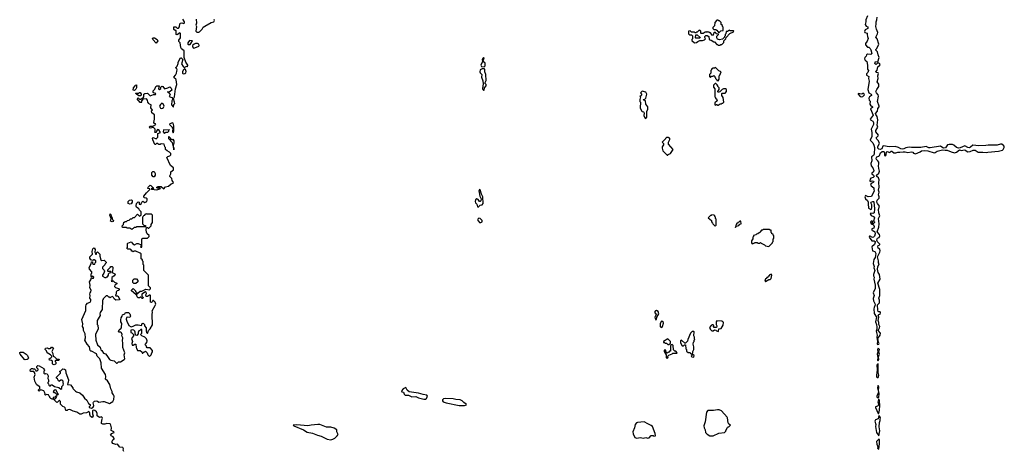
# Model space of a CAD drawing. Extents: x 2551545 to 2886624, y 315747 to 489036.
# Tile 102 of 119: x 2686471 to 2701444, y 399503 to 406048. Entities that reach past the tile are written whole.
import ezdxf

# ---------------------------------------------------------------- set-up
doc = ezdxf.new("R2010")
doc.units = 0

msp = doc.modelspace()

# ---------------------------------------------------------------- linework, layer by layer
at = {"layer": '0CON10XD'}
for points in [[(2699363, 406107), (2699337, 406045), (2699338, 406015), (2699329, 405975), (2699345, 405950), (2699368, 405938), (2699370, 405915), (2699328, 405895), (2699317, 405867), (2699325, 405852), (2699360, 405845), (2699358, 405825), (2699366, 405795)], [(2699535, 401114), (2699543, 401125), (2699529, 401145), (2699519, 401201), (2699554, 401255), (2699559, 401285), (2699526, 401325), (2699548, 401365), (2699551, 401385), (2699536, 401415), (2699536, 401445), (2699524, 401475), (2699536, 401525), (2699526, 401555), (2699535, 401566), (2699556, 401574), (2699560, 401595), (2699555, 401608), (2699535, 401606), (2699525, 401614), (2699519, 401635), (2699517, 401715), (2699544, 401746), (2699544, 401785), (2699534, 401815), (2699552, 401855), (2699552, 401945), (2699523, 402045), (2699558, 402105), (2699544, 402175), (2699526, 402205), (2699516, 402255), (2699520, 402290), (2699542, 402335), (2699530, 402355), (2699530, 402385), (2699516, 402444), (2699552, 402515), (2699554, 402535), (2699549, 402559), (2699524, 402574), (2699519, 402595), (2699525, 402618), (2699550, 402625), (2699552, 402635), (2699514, 402674), (2699507, 402695), (2699509, 402715), (2699515, 402726), (2699542, 402738), (2699550, 402765), (2699544, 402784), (2699510, 402825), (2699538, 402895), (2699541, 402945), (2699530, 403025), (2699550, 403065), (2699537, 403115), (2699532, 403165), (2699546, 403216), (2699515, 403253), (2699508, 403275), (2699513, 403307), (2699543, 403337), (2699543, 403355), (2699530, 403385), (2699540, 403425), (2699530, 403455), (2699541, 403505), (2699536, 403575), (2699540, 403615), (2699533, 403643), (2699504, 403665), (2699499, 403685), (2699534, 403715), (2699547, 403745), (2699534, 403785), (2699532, 403825), (2699538, 403855), (2699534, 403885), (2699523, 403905), (2699499, 403925), (2699496, 403945), (2699505, 403964), (2699535, 403973), (2699548, 403985), (2699560, 404025), (2699585, 404047), (2699605, 404047), (2699618, 404038), (2699623, 404025), (2699620, 403995), (2699624, 403984), (2699635, 403980), (2699650, 403995), (2699651, 404035), (2699665, 404046), (2699705, 404030), (2699722, 404048), (2699735, 404050), (2699765, 404026), (2699794, 404026), (2699825, 404036), (2699855, 404034), (2699905, 404042), (2699935, 404041), (2699975, 404028), (2700032, 404042), (2700052, 404035), (2700065, 404018), (2700095, 404008), (2700165, 404038), (2700186, 404054), (2700225, 404059), (2700283, 404053), (2700375, 404024), (2700395, 404030), (2700425, 404051), (2700505, 404069), (2700545, 404063), (2700576, 404066), (2700635, 404038), (2700685, 404027), (2700715, 404037), (2700762, 404068), (2700795, 404062), (2700835, 404071), (2700856, 404066), (2700885, 404041), (2700926, 404044), (2700968, 404065), (2700985, 404067), (2701003, 404063), (2701045, 404033), (2701115, 404037), (2701175, 404030), (2701196, 404036), (2701355, 404048), (2701415, 404066), (2701428, 404075), (2701442, 404105), (2701444, 404115), (2701435, 404133), (2701405, 404156), (2701385, 404157), (2701335, 404140), (2701199, 404141), (2701165, 404134), (2701055, 404131), (2700965, 404140), (2700931, 404109), (2700912, 404102), (2700887, 404107), (2700845, 404131), (2700775, 404102), (2700745, 404096), (2700715, 404106), (2700675, 404143), (2700655, 404150), (2700605, 404150), (2700582, 404145), (2700548, 404102), (2700525, 404096), (2700510, 404100), (2700475, 404127), (2700315, 404099), (2700295, 404100), (2700255, 404119), (2700175, 404104), (2700035, 404104), (2699995, 404110), (2699945, 404102), (2699915, 404084), (2699895, 404080), (2699873, 404083), (2699835, 404104), (2699785, 404120), (2699695, 404114), (2699605, 404130), (2699598, 404125), (2699582, 404088), (2699555, 404077), (2699535, 404081), (2699522, 404095), (2699521, 404119), (2699547, 404165), (2699529, 404205), (2699504, 404234), (2699495, 404255), (2699526, 404284), (2699529, 404295), (2699492, 404342), (2699488, 404365), (2699519, 404415), (2699511, 404445), (2699520, 404525), (2699509, 404575), (2699491, 404605), (2699487, 404625), (2699515, 404657), (2699523, 404697), (2699541, 404725), (2699541, 404735), (2699518, 404805), (2699531, 404885), (2699526, 404906), (2699498, 404935), (2699492, 404955), (2699505, 404988), (2699536, 405035), (2699536, 405066), (2699512, 405105), (2699524, 405156), (2699520, 405195), (2699533, 405233), (2699525, 405242), (2699495, 405244), (2699489, 405255), (2699509, 405281), (2699520, 405330), (2699553, 405355), (2699557, 405365), (2699545, 405382), (2699525, 405392), (2699515, 405390), (2699495, 405369), (2699485, 405371), (2699477, 405385), (2699485, 405411), (2699520, 405410), (2699539, 405475), (2699524, 405514), (2699518, 405558), (2699492, 405585), (2699492, 405595), (2699508, 405612), (2699534, 405675), (2699512, 405755), (2699490, 405785), (2699518, 405835), (2699520, 405855), (2699498, 405905), (2699488, 405945), (2699496, 405984), (2699494, 406015), (2699506, 406045), (2699509, 406085)], [(2688486, 403506), (2688506, 403494), (2688495, 403480), (2688470, 403475), (2688477, 403473), (2688555, 403464), (2688600, 403475), (2688610, 403485), (2688605, 403488), (2688565, 403487), (2688557, 403495), (2688558, 403505), (2688575, 403513), (2688625, 403512), (2688665, 403480), (2688690, 403510), (2688735, 403520), (2688773, 403555), (2688806, 403564), (2688812, 403575), (2688792, 403605), (2688786, 403636), (2688754, 403665), (2688753, 403675), (2688772, 403705), (2688770, 403735), (2688810, 403765), (2688808, 403795), (2688763, 403833), (2688710, 403955), (2688722, 403968), (2688755, 403980), (2688768, 403992), (2688770, 404015), (2688750, 404035), (2688713, 404053), (2688690, 404075), (2688690, 404105), (2688678, 404118), (2688668, 404158), (2688625, 404160), (2688605, 404150), (2688585, 404150), (2688555, 404170), (2688535, 404150), (2688525, 404150), (2688494, 404224), (2688493, 404247), (2688503, 404257), (2688545, 404240), (2688570, 404265), (2688572, 404318), (2688610, 404335), (2688586, 404376), (2688565, 404380), (2688550, 404355), (2688548, 404332), (2688533, 404333), (2688522, 404345), (2688530, 404355), (2688530, 404385), (2688505, 404410), (2688455, 404400), (2688440, 404415), (2688455, 404430), (2688495, 404430), (2688540, 404455), (2688538, 404468), (2688522, 404472), (2688510, 404485), (2688520, 404535), (2688522, 404602), (2688482, 404635), (2688478, 404662), (2688490, 404675), (2688468, 404708), (2688470, 404755), (2688445, 404762), (2688434, 404774), (2688422, 404795), (2688417, 404827), (2688398, 404848), (2688342, 404838), (2688320, 404805), (2688330, 404795), (2688325, 404790), (2688305, 404790), (2688260, 404845), (2688275, 404860), (2688295, 404840), (2688315, 404840), (2688332, 404858), (2688348, 404862), (2688360, 404875), (2688360, 404915), (2688375, 404928), (2688415, 404930), (2688455, 404892), (2688505, 404910), (2688535, 404910), (2688540, 404925), (2688515, 404930), (2688502, 404942), (2688502, 404965), (2688525, 404990), (2688540, 405035), (2688555, 405043), (2688590, 405045), (2688582, 404995), (2688595, 404988), (2688620, 405005), (2688620, 405025), (2688635, 405040), (2688650, 405035), (2688675, 405000), (2688725, 405012), (2688755, 405030), (2688775, 405008), (2688783, 404975), (2688745, 404948), (2688725, 404950), (2688720, 404945), (2688738, 404938), (2688757, 404915), (2688755, 404900), (2688742, 404882), (2688785, 404864), (2688802, 404845), (2688787, 404815), (2688778, 404755), (2688805, 404722), (2688810, 404725), (2688813, 404757), (2688828, 404775), (2688827, 404795), (2688810, 404845), (2688827, 404875), (2688840, 404995), (2688863, 405065), (2688852, 405135), (2688846, 405146), (2688818, 405165), (2688814, 405175), (2688842, 405205), (2688858, 405235), (2688862, 405265), (2688867, 405287), (2688860, 405305), (2688840, 405315), (2688867, 405343), (2688882, 405385), (2688882, 405405), (2688915, 405470), (2688925, 405470), (2688950, 405445), (2688930, 405375), (2688957, 405337), (2688968, 405328), (2688985, 405328), (2689015, 405340), (2689025, 405330), (2689030, 405355), (2688999, 405405), (2688973, 405473), (2688970, 405575), (2688934, 405604), (2688920, 405625), (2688910, 405695), (2688890, 405715), (2688890, 405735), (2688918, 405775), (2688917, 405837), (2688905, 405850), (2688865, 405818), (2688850, 405825), (2688850, 405885), (2688835, 405882), (2688815, 405898), (2688815, 405940), (2688845, 405942), (2688865, 405920), (2688885, 405922), (2688902, 405938), (2688908, 405985), (2688918, 405995), (2688935, 406000), (2688965, 405992), (2688977, 406003), (2688977, 406017), (2688950, 406055)], [(2689157, 406055), (2689162, 405995), (2689152, 405965), (2689160, 405945), (2689152, 405875), (2689165, 405860), (2689195, 405861), (2689208, 405865), (2689248, 405902), (2689262, 405935), (2689285, 405952), (2689385, 406008), (2689422, 406018), (2689432, 406035), (2689429, 406049)], [(2697105, 405850), (2697135, 405880), (2697168, 405882), (2697170, 405935), (2697160, 405945), (2697158, 405958), (2697140, 405975), (2697138, 406008), (2697115, 406030), (2697105, 406030), (2697095, 406040), (2697075, 406040), (2697040, 406005), (2697037, 405953), (2697012, 405928), (2697010, 405915), (2697025, 405900), (2697055, 405900), (2697065, 405890), (2697075, 405890), (2697105, 405850)], [(2688545, 405692), (2688498, 405745), (2688493, 405763), (2688500, 405775), (2688520, 405775), (2688560, 405745), (2688570, 405725), (2688545, 405692)], [(2697125, 405660), (2697135, 405670), (2697148, 405672), (2697178, 405702), (2697180, 405725), (2697210, 405755), (2697212, 405778), (2697272, 405838), (2697328, 405862), (2697330, 405875), (2697325, 405880), (2697275, 405880), (2697265, 405888), (2697235, 405870), (2697212, 405868), (2697210, 405835), (2697200, 405825), (2697200, 405805), (2697190, 405795), (2697188, 405782), (2697158, 405752), (2697115, 405742), (2697085, 405750), (2697070, 405775), (2697072, 405798), (2697098, 405822), (2697098, 405828), (2697062, 405832), (2697058, 405848), (2697045, 405860), (2697022, 405838), (2697018, 405812), (2697005, 405810), (2696978, 405848), (2696965, 405850), (2696955, 405860), (2696935, 405860), (2696928, 405868), (2696915, 405860), (2696895, 405860), (2696865, 405840), (2696835, 405840), (2696830, 405845), (2696830, 405875), (2696805, 405890), (2696775, 405860), (2696765, 405860), (2696755, 405850), (2696745, 405850), (2696735, 405860), (2696685, 405860), (2696665, 405880), (2696640, 405875), (2696642, 405832), (2696655, 405820), (2696685, 405820), (2696700, 405805), (2696700, 405755), (2696690, 405745), (2696692, 405732), (2696735, 405698), (2696765, 405700), (2696783, 405717), (2696815, 405730), (2696855, 405730), (2696885, 405740), (2696900, 405755), (2696888, 405778), (2696890, 405795), (2696903, 405807), (2696925, 405808), (2696950, 405795), (2696958, 405748), (2696965, 405740), (2696987, 405737), (2697025, 405710), (2697035, 405710), (2697075, 405670), (2697085, 405670), (2697095, 405660), (2697125, 405660)], [(2696815, 405770), (2696755, 405770), (2696750, 405775), (2696752, 405818), (2696775, 405820), (2696818, 405778), (2696815, 405770)], [(2699366, 405795), (2699372, 405765), (2699357, 405723), (2699332, 405685), (2699332, 405665), (2699362, 405632), (2699385, 405630), (2699405, 405613), (2699415, 405592), (2699427, 405535), (2699415, 405520), (2699365, 405522), (2699350, 405515), (2699342, 405495), (2699324, 405476), (2699318, 405455), (2699328, 405435), (2699352, 405412), (2699363, 405355), (2699362, 405295), (2699378, 405275), (2699370, 405245), (2699350, 405225), (2699348, 405215), (2699350, 405205), (2699382, 405185), (2699377, 405155), (2699390, 405115), (2699367, 404985), (2699385, 404938), (2699418, 404918), (2699423, 404905), (2699422, 404895), (2699392, 404875), (2699386, 404855), (2699391, 404825), (2699402, 404812), (2699399, 404765), (2699408, 404748), (2699442, 404725), (2699439, 404715), (2699410, 404695), (2699449, 404595), (2699403, 404535), (2699410, 404525), (2699447, 404507), (2699456, 404485), (2699457, 404455), (2699421, 404385), (2699429, 404335), (2699428, 404275), (2699406, 404215), (2699445, 404175), (2699461, 404141), (2699469, 404105), (2699465, 404005), (2699455, 403985), (2699426, 403965), (2699431, 403905), (2699412, 403865), (2699420, 403825), (2699444, 403795), (2699462, 403755), (2699455, 403736), (2699427, 403715), (2699427, 403705), (2699455, 403685), (2699467, 403665), (2699452, 403648), (2699412, 403638), (2699403, 403625), (2699401, 403601), (2699405, 403590), (2699435, 403600), (2699456, 403595), (2699459, 403585), (2699452, 403575), (2699419, 403561), (2699410, 403545), (2699421, 403521), (2699461, 403495), (2699459, 403465), (2699464, 403445), (2699425, 403362), (2699375, 403356), (2699335, 403377), (2699321, 403355), (2699331, 403325), (2699362, 403302), (2699376, 403276), (2699372, 403225), (2699380, 403215), (2699380, 403185), (2699413, 403163), (2699425, 403170), (2699430, 403195), (2699429, 403235), (2699416, 403265), (2699421, 403275), (2699443, 403287), (2699455, 403286), (2699459, 403279), (2699469, 403175), (2699463, 403115), (2699445, 403103), (2699415, 403110), (2699403, 403095), (2699421, 403071), (2699456, 403056), (2699468, 403035), (2699456, 402986), (2699468, 402975), (2699468, 402965), (2699455, 402951), (2699445, 402950), (2699438, 402958), (2699440, 402985), (2699424, 402986), (2699410, 402975), (2699418, 402945), (2699455, 402929), (2699467, 402905), (2699458, 402882), (2699432, 402868), (2699428, 402855), (2699435, 402842), (2699455, 402840), (2699476, 402826), (2699482, 402795), (2699470, 402760), (2699455, 402742), (2699440, 402740), (2699405, 402760), (2699395, 402758), (2699390, 402745), (2699429, 402689), (2699467, 402687), (2699479, 402679), (2699482, 402665), (2699468, 402632), (2699432, 402595), (2699440, 402535), (2699475, 402526), (2699490, 402495), (2699482, 402435), (2699462, 402405), (2699452, 402345), (2699464, 402295), (2699462, 402275), (2699476, 402236), (2699456, 402175), (2699456, 402156), (2699466, 402135), (2699460, 402105), (2699481, 402015), (2699478, 401965), (2699451, 401895), (2699464, 401855), (2699452, 401808), (2699453, 401775), (2699477, 401737), (2699482, 401715), (2699465, 401672), (2699460, 401655), (2699466, 401585), (2699501, 401525), (2699484, 401455), (2699499, 401415), (2699504, 401375), (2699504, 401345), (2699494, 401315), (2699510, 401255), (2699506, 401216), (2699514, 401155), (2699509, 401119), (2699515, 401110), (2699535, 401114)], [(2689035, 405670), (2689065, 405672), (2689098, 405728), (2689055, 405730), (2689030, 405695), (2689028, 405678), (2689035, 405670)], [(2689115, 405618), (2689135, 405622), (2689193, 405647), (2689200, 405655), (2689196, 405676), (2689175, 405688), (2689145, 405688), (2689124, 405676), (2689100, 405655), (2689098, 405635), (2689115, 405618)], [(2693535, 405332), (2693548, 405345), (2693552, 405375), (2693548, 405388), (2693521, 405415), (2693519, 405425), (2693536, 405465), (2693525, 405472), (2693506, 405445), (2693507, 405415), (2693484, 405355), (2693495, 405338), (2693535, 405332)], [(2697095, 405120), (2697110, 405145), (2697110, 405195), (2697120, 405205), (2697140, 405255), (2697105, 405270), (2697058, 405318), (2697045, 405320), (2697035, 405310), (2697015, 405310), (2696990, 405295), (2696990, 405285), (2696980, 405275), (2696980, 405235), (2696960, 405215), (2696960, 405185), (2696975, 405170), (2696992, 405188), (2697015, 405190), (2697025, 405200), (2697040, 405185), (2697040, 405175), (2697050, 405165), (2697050, 405155), (2697070, 405135), (2697070, 405125), (2697095, 405120)], [(2688958, 405228), (2688985, 405232), (2688998, 405242), (2689003, 405263), (2688995, 405290), (2688985, 405300), (2688975, 405300), (2688958, 405282), (2688948, 405255), (2688948, 405238), (2688958, 405228)], [(2693525, 404976), (2693535, 404977), (2693539, 405015), (2693567, 405045), (2693563, 405063), (2693543, 405085), (2693565, 405125), (2693560, 405215), (2693542, 405255), (2693543, 405295), (2693534, 405304), (2693505, 405304), (2693475, 405285), (2693469, 405255), (2693475, 405241), (2693500, 405215), (2693495, 405175), (2693513, 405117), (2693517, 405075), (2693510, 405005), (2693515, 404986), (2693525, 404976)], [(2688215, 404972), (2688198, 404978), (2688200, 405015), (2688228, 405042), (2688230, 405055), (2688245, 405060), (2688250, 405055), (2688250, 405015), (2688240, 405005), (2688238, 404992), (2688215, 404972)], [(2697095, 404750), (2697125, 404770), (2697145, 404770), (2697155, 404780), (2697165, 404780), (2697180, 404795), (2697170, 404865), (2697150, 404895), (2697150, 404925), (2697155, 404930), (2697198, 404932), (2697220, 404955), (2697220, 404985), (2697205, 405000), (2697175, 405000), (2697165, 404990), (2697152, 404988), (2697118, 404952), (2697092, 404942), (2697090, 404955), (2697110, 404985), (2697110, 405015), (2697090, 405035), (2697090, 405045), (2697078, 405058), (2697058, 405078), (2697045, 405080), (2697020, 405055), (2697020, 405025), (2697040, 404995), (2697040, 404875), (2697050, 404865), (2697052, 404852), (2697068, 404848), (2697080, 404815), (2697040, 404785), (2697040, 404755), (2697055, 404750), (2697065, 404760), (2697075, 404760), (2697085, 404750), (2697095, 404750)], [(2688315, 404890), (2688285, 404890), (2688248, 404918), (2688230, 404925), (2688235, 404930), (2688285, 404930), (2688295, 404940), (2688305, 404940), (2688320, 404915), (2688315, 404890)], [(2695995, 404548), (2696010, 404565), (2696006, 404615), (2696010, 404655), (2696024, 404686), (2696023, 404725), (2695994, 404764), (2695987, 404817), (2695960, 404825), (2695952, 404835), (2695978, 404842), (2695994, 404856), (2696007, 404915), (2695995, 404948), (2695935, 404960), (2695910, 404935), (2695927, 404917), (2695927, 404903), (2695918, 404892), (2695900, 404885), (2695910, 404875), (2695902, 404835), (2695902, 404805), (2695910, 404795), (2695907, 404707), (2695925, 404662), (2695935, 404653), (2695955, 404650), (2695961, 404641), (2695967, 404625), (2695960, 404595), (2695963, 404585), (2695985, 404550), (2695995, 404548)], [(2699265, 404878), (2699295, 404882), (2699320, 404905), (2699310, 404925), (2699295, 404928), (2699275, 404918), (2699220, 404925), (2699220, 404915), (2699253, 404883), (2699265, 404878)], [(2688635, 404698), (2688645, 404702), (2688660, 404715), (2688670, 404735), (2688655, 404770), (2688635, 404778), (2688611, 404759), (2688598, 404735), (2688615, 404702), (2688635, 404698)], [(2688805, 404330), (2688817, 404357), (2688817, 404433), (2688807, 404475), (2688795, 404480), (2688752, 404468), (2688750, 404455), (2688790, 404415), (2688790, 404405), (2688800, 404395), (2688793, 404347), (2688805, 404330)], [(2688675, 404320), (2688695, 404338), (2688725, 404340), (2688740, 404355), (2688740, 404370), (2688748, 404378), (2688740, 404370), (2688657, 404373), (2688653, 404343), (2688675, 404320)], [(2688815, 404070), (2688818, 404095), (2688810, 404115), (2688810, 404145), (2688822, 404175), (2688822, 404205), (2688805, 404230), (2688795, 404220), (2688782, 404222), (2688765, 404250), (2688745, 404270), (2688735, 404270), (2688732, 404245), (2688738, 404235), (2688792, 404182), (2688815, 404070)], [(2696325, 403990), (2696332, 403998), (2696370, 404015), (2696410, 404075), (2696338, 404155), (2696338, 404185), (2696360, 404225), (2696358, 404248), (2696345, 404250), (2696335, 404260), (2696305, 404260), (2696290, 404245), (2696290, 404235), (2696240, 404185), (2696260, 404165), (2696260, 404145), (2696240, 404115), (2696240, 404095), (2696250, 404055), (2696315, 403990), (2696325, 403990)], [(2688515, 403658), (2688501, 403661), (2688482, 403685), (2688480, 403725), (2688495, 403740), (2688515, 403740), (2688529, 403709), (2688530, 403685), (2688515, 403658)], [(2686693, 400615), (2686708, 400655), (2686697, 400687), (2686685, 400700), (2686635, 400702), (2686628, 400725), (2686653, 400747), (2686665, 400748), (2686675, 400740), (2686695, 400740), (2686710, 400725), (2686715, 400710), (2686735, 400710), (2686750, 400725), (2686750, 400735), (2686730, 400755), (2686730, 400775), (2686745, 400790), (2686767, 400787), (2686840, 400745), (2686840, 400735), (2686850, 400725), (2686850, 400715), (2686840, 400705), (2686840, 400675), (2686852, 400662), (2686865, 400670), (2686890, 400665), (2686902, 400635), (2686900, 400595), (2686910, 400575), (2686910, 400545), (2686900, 400535), (2686900, 400525), (2686910, 400515), (2686913, 400493), (2686922, 400482), (2686938, 400482), (2686945, 400500), (2686965, 400500), (2687003, 400473), (2687065, 400460), (2687097, 400433), (2687110, 400445), (2687110, 400475), (2687130, 400495), (2687137, 400513), (2687130, 400525), (2687130, 400555), (2687115, 400570), (2687095, 400570), (2687078, 400552), (2687065, 400550), (2687048, 400588), (2687032, 400602), (2687030, 400615), (2687090, 400675), (2687090, 400685), (2687080, 400695), (2687082, 400708), (2687098, 400712), (2687125, 400740), (2687155, 400738), (2687170, 400725), (2687171, 400681), (2687212, 400572), (2687210, 400535), (2687203, 400527), (2687200, 400505), (2687245, 400500), (2687280, 400455), (2687280, 400445), (2687321, 400401), (2687335, 400390), (2687385, 400378), (2687425, 400343), (2687455, 400295), (2687493, 400265), (2687518, 400215), (2687545, 400198), (2687541, 400179), (2687528, 400165), (2687530, 400155), (2687565, 400143), (2687589, 400161), (2687599, 400185), (2687590, 400225), (2687594, 400235), (2687609, 400251), (2687634, 400254), (2687655, 400250), (2687675, 400237), (2687735, 400246), (2687755, 400243), (2687835, 400212), (2687888, 400245), (2687902, 400275), (2687907, 400325), (2687900, 400345), (2687878, 400375), (2687877, 400395), (2687858, 400435), (2687840, 400505), (2687805, 400558), (2687778, 400585), (2687780, 400625), (2687774, 400655), (2687714, 400754), (2687710, 400835), (2687688, 400895), (2687650, 400935), (2687639, 400969), (2687565, 401010), (2687555, 401010), (2687545, 401020), (2687532, 401075), (2687497, 401117), (2687463, 401175), (2687470, 401215), (2687469, 401275), (2687444, 401325), (2687442, 401362), (2687428, 401385), (2687430, 401425), (2687418, 401492), (2687475, 401630), (2687477, 401695), (2687482, 401715), (2687502, 401738), (2687543, 401757), (2687552, 401775), (2687552, 401795), (2687537, 401817), (2687541, 401855), (2687537, 401875), (2687542, 401895), (2687555, 401910), (2687560, 401935), (2687540, 401975), (2687543, 402015), (2687532, 402065), (2687552, 402095), (2687562, 402128), (2687575, 402120), (2687595, 402120), (2687600, 402135), (2687575, 402150), (2687565, 402140), (2687560, 402145), (2687560, 402185), (2687570, 402195), (2687570, 402215), (2687532, 402255), (2687528, 402282), (2687560, 402335), (2687562, 402368), (2687578, 402368), (2687580, 402345), (2687592, 402332), (2687615, 402330), (2687620, 402355), (2687630, 402365), (2687630, 402385), (2687605, 402400), (2687595, 402400), (2687585, 402390), (2687555, 402400), (2687538, 402425), (2687538, 402445), (2687577, 402483), (2687572, 402525), (2687583, 402567), (2687592, 402578), (2687605, 402580), (2687618, 402555), (2687612, 402515), (2687620, 402505), (2687622, 402482), (2687638, 402482), (2687640, 402505), (2687655, 402520), (2687690, 402485), (2687690, 402455), (2687705, 402400), (2687718, 402388), (2687755, 402392), (2687788, 402365), (2687788, 402355), (2687770, 402335), (2687768, 402322), (2687730, 402285), (2687732, 402265), (2687755, 402240), (2687760, 402225), (2687752, 402198), (2687730, 402165), (2687732, 402152), (2687765, 402130), (2687785, 402130), (2687795, 402140), (2687805, 402140), (2687820, 402165), (2687820, 402185), (2687835, 402200), (2687860, 402205), (2687855, 402220), (2687815, 402220), (2687810, 402225), (2687812, 402245), (2687850, 402285), (2687852, 402298), (2687875, 402298), (2687886, 402286), (2687890, 402265), (2687880, 402205), (2687920, 402185), (2687922, 402175), (2687908, 402155), (2687872, 402128), (2687870, 402085), (2687860, 402075), (2687875, 402070), (2687885, 402080), (2687895, 402080), (2687915, 402060), (2687950, 402045), (2687946, 402034), (2687920, 402015), (2687913, 401993), (2687928, 401978), (2687973, 401963), (2687982, 401945), (2687978, 401932), (2687953, 401927), (2687943, 401917), (2687938, 401905), (2687940, 401875), (2687930, 401865), (2687932, 401852), (2687965, 401850), (2687990, 401805), (2687992, 401795), (2687985, 401788), (2687935, 401787), (2687908, 401805), (2687898, 401828), (2687885, 401840), (2687855, 401830), (2687845, 401820), (2687835, 401830), (2687825, 401830), (2687805, 401850), (2687785, 401850), (2687740, 401805), (2687740, 401795), (2687730, 401785), (2687727, 401643), (2687693, 401597), (2687690, 401575), (2687697, 401553), (2687650, 401475), (2687650, 401415), (2687658, 401405), (2687663, 401347), (2687622, 401265), (2687628, 401175), (2687656, 401106), (2687695, 401070), (2687705, 401030), (2687720, 401020), (2687745, 400982), (2687775, 400968), (2687798, 400945), (2687838, 400885), (2687855, 400873), (2687910, 400865), (2687945, 400830), (2687955, 400830), (2687975, 400850), (2688005, 400850), (2688059, 400881), (2688068, 400895), (2688062, 400955), (2688068, 400985), (2688038, 401065), (2688040, 401135), (2688033, 401165), (2688040, 401215), (2688022, 401245), (2688028, 401265), (2688021, 401291), (2688009, 401299), (2687985, 401300), (2687976, 401315), (2687984, 401336), (2688012, 401358), (2688020, 401375), (2688023, 401433), (2688008, 401458), (2688008, 401485), (2688012, 401515), (2688029, 401541), (2688037, 401563), (2688070, 401575), (2688082, 401598), (2688125, 401600), (2688147, 401577), (2688155, 401540), (2688145, 401522), (2688115, 401528), (2688095, 401520), (2688092, 401495), (2688098, 401465), (2688132, 401402), (2688165, 401382), (2688195, 401388), (2688235, 401412), (2688272, 401412), (2688325, 401400), (2688335, 401430), (2688350, 401435), (2688370, 401415), (2688370, 401395), (2688392, 401365), (2688393, 401313), (2688400, 401295), (2688415, 401280), (2688430, 401325), (2688455, 401350), (2688492, 401408), (2688488, 401565), (2688492, 401605), (2688488, 401625), (2688533, 401705), (2688539, 401725), (2688532, 401755), (2688505, 401780), (2688495, 401780), (2688490, 401765), (2688475, 401750), (2688460, 401755), (2688460, 401855), (2688455, 401860), (2688445, 401860), (2688417, 401843), (2688392, 401842), (2688390, 401865), (2688400, 401885), (2688397, 401907), (2688385, 401910), (2688330, 401875), (2688330, 401845), (2688350, 401825), (2688345, 401810), (2688333, 401813), (2688315, 401830), (2688305, 401830), (2688295, 401820), (2688275, 401820), (2688260, 401835), (2688248, 401868), (2688235, 401870), (2688170, 401925), (2688170, 401935), (2688195, 401960), (2688230, 401925), (2688230, 401915), (2688248, 401898), (2688252, 401882), (2688265, 401880), (2688272, 401898), (2688305, 401920), (2688327, 401923), (2688388, 401952), (2688445, 401942), (2688455, 401950), (2688460, 401965), (2688460, 401975), (2688430, 402005), (2688430, 402165), (2688360, 402235), (2688360, 402315), (2688350, 402325), (2688350, 402375), (2688340, 402385), (2688338, 402398), (2688320, 402415), (2688318, 402488), (2688302, 402502), (2688235, 402528), (2688205, 402530), (2688195, 402520), (2688185, 402530), (2688172, 402532), (2688170, 402545), (2688145, 402560), (2688115, 402560), (2688102, 402572), (2688110, 402585), (2688110, 402645), (2688115, 402650), (2688165, 402670), (2688191, 402641), (2688215, 402628), (2688255, 402648), (2688275, 402648), (2688318, 402628), (2688320, 402615), (2688310, 402595), (2688315, 402590), (2688327, 402593), (2688330, 402715), (2688345, 402730), (2688415, 402730), (2688440, 402755), (2688438, 402768), (2688410, 402795), (2688398, 402818), (2688392, 402855), (2688402, 402888), (2688415, 402890), (2688425, 402880), (2688435, 402880), (2688470, 402915), (2688470, 402935), (2688490, 402965), (2688490, 403075), (2688475, 403090), (2688405, 403090), (2688395, 403100), (2688385, 403090), (2688372, 403088), (2688368, 403072), (2688352, 403068), (2688350, 403055), (2688340, 403045), (2688340, 402945), (2688362, 402922), (2688378, 402918), (2688390, 402905), (2688385, 402900), (2688245, 402900), (2688235, 402890), (2688212, 402888), (2688198, 402872), (2688185, 402870), (2688175, 402860), (2688145, 402880), (2688105, 402880), (2688095, 402890), (2688035, 402890), (2688032, 402915), (2688050, 402935), (2688055, 402970), (2688065, 402970), (2688075, 402980), (2688095, 402980), (2688112, 402998), (2688135, 403000), (2688155, 403020), (2688175, 403020), (2688195, 403040), (2688218, 403042), (2688265, 403090), (2688295, 403060), (2688318, 403082), (2688318, 403128), (2688292, 403152), (2688283, 403173), (2688250, 403200), (2688240, 403215), (2688240, 403235), (2688250, 403245), (2688250, 403255), (2688275, 403280), (2688290, 403275), (2688290, 403245), (2688315, 403240), (2688330, 403275), (2688345, 403290), (2688375, 403272), (2688403, 403287), (2688412, 403305), (2688408, 403325), (2688395, 403338), (2688365, 403340), (2688358, 403365), (2688401, 403419), (2688450, 403465), (2688450, 403475), (2688421, 403485), (2688424, 403505), (2688455, 403532), (2688465, 403530), (2688486, 403506)], [(2693445, 403200), (2693475, 403230), (2693505, 403233), (2693520, 403255), (2693515, 403355), (2693494, 403394), (2693475, 403460), (2693465, 403466), (2693454, 403445), (2693470, 403365), (2693488, 403325), (2693483, 403297), (2693475, 403284), (2693465, 403284), (2693445, 403315), (2693425, 403323), (2693405, 403311), (2693398, 403285), (2693405, 403266), (2693425, 403245), (2693434, 403205), (2693445, 403200)], [(2688145, 403242), (2688123, 403253), (2688123, 403287), (2688143, 403307), (2688172, 403312), (2688182, 403302), (2688180, 403275), (2688165, 403250), (2688145, 403242)], [(2687875, 402978), (2687850, 402985), (2687860, 403025), (2687840, 403075), (2687845, 403100), (2687858, 403088), (2687860, 403065), (2687880, 403035), (2687880, 403015), (2687900, 402995), (2687895, 402980), (2687875, 402978)], [(2697045, 402910), (2697060, 402925), (2697060, 403015), (2697050, 403025), (2697050, 403045), (2697040, 403055), (2697040, 403065), (2697028, 403078), (2696995, 403080), (2696985, 403070), (2696975, 403070), (2696940, 403035), (2696990, 402995), (2696990, 402975), (2697008, 402958), (2697010, 402945), (2697045, 402910)], [(2693485, 402964), (2693502, 402975), (2693503, 402995), (2693475, 403028), (2693455, 403030), (2693437, 403015), (2693435, 403005), (2693465, 402965), (2693485, 402964)], [(2697355, 402890), (2697372, 402908), (2697405, 402920), (2697422, 402938), (2697440, 402945), (2697438, 402988), (2697422, 402988), (2697408, 402972), (2697392, 402968), (2697388, 402952), (2697372, 402948), (2697370, 402935), (2697360, 402925), (2697360, 402900), (2697350, 402895), (2697355, 402890)], [(2697865, 402600), (2697920, 402655), (2697920, 402665), (2697930, 402675), (2697930, 402715), (2697940, 402725), (2697940, 402765), (2697930, 402775), (2697928, 402788), (2697910, 402795), (2697910, 402805), (2697900, 402815), (2697898, 402848), (2697885, 402850), (2697875, 402860), (2697775, 402860), (2697765, 402850), (2697752, 402848), (2697730, 402825), (2697728, 402812), (2697715, 402810), (2697698, 402792), (2697675, 402790), (2697665, 402780), (2697632, 402768), (2697630, 402755), (2697620, 402745), (2697620, 402715), (2697600, 402685), (2697600, 402655), (2697612, 402642), (2697638, 402652), (2697645, 402660), (2697685, 402660), (2697695, 402650), (2697725, 402650), (2697735, 402660), (2697745, 402650), (2697798, 402628), (2697815, 402610), (2697865, 402600)], [(2697815, 402070), (2697865, 402100), (2697885, 402100), (2697900, 402115), (2697910, 402165), (2697898, 402178), (2697872, 402168), (2697868, 402152), (2697852, 402148), (2697848, 402132), (2697832, 402128), (2697828, 402112), (2697812, 402108), (2697800, 402075), (2697815, 402070)], [(2688235, 402040), (2688205, 402040), (2688190, 402055), (2688193, 402087), (2688213, 402107), (2688247, 402107), (2688270, 402085), (2688268, 402062), (2688235, 402040)], [(2696145, 401488), (2696155, 401492), (2696162, 401528), (2696188, 401575), (2696178, 401615), (2696155, 401630), (2696140, 401625), (2696126, 401605), (2696149, 401565), (2696131, 401525), (2696133, 401505), (2696145, 401488)], [(2696235, 401372), (2696248, 401385), (2696260, 401435), (2696260, 401445), (2696235, 401468), (2696225, 401460), (2696213, 401425), (2696210, 401385), (2696223, 401373), (2696235, 401372)], [(2697095, 401310), (2697100, 401315), (2697102, 401348), (2697138, 401352), (2697168, 401405), (2697172, 401445), (2697165, 401458), (2697147, 401467), (2697075, 401470), (2697062, 401458), (2697060, 401415), (2697072, 401395), (2697065, 401370), (2697032, 401372), (2697020, 401385), (2697028, 401398), (2697015, 401410), (2696995, 401410), (2696988, 401392), (2696972, 401388), (2696970, 401375), (2696960, 401365), (2696970, 401355), (2696972, 401342), (2696995, 401320), (2697015, 401320), (2697035, 401332), (2697055, 401330), (2697065, 401320), (2697095, 401310)], [(2688445, 400930), (2688470, 400955), (2688480, 400985), (2688492, 400998), (2688492, 401022), (2688455, 401060), (2688412, 401062), (2688400, 401075), (2688400, 401085), (2688380, 401105), (2688382, 401118), (2688407, 401143), (2688412, 401165), (2688398, 401195), (2688373, 401223), (2688330, 401245), (2688310, 401265), (2688330, 401285), (2688328, 401338), (2688315, 401340), (2688298, 401322), (2688282, 401318), (2688272, 401295), (2688272, 401275), (2688255, 401250), (2688230, 401255), (2688227, 401297), (2688220, 401315), (2688205, 401330), (2688185, 401332), (2688163, 401327), (2688160, 401295), (2688178, 401288), (2688200, 401265), (2688200, 401245), (2688172, 401205), (2688188, 401155), (2688178, 401125), (2688182, 401102), (2688195, 401100), (2688223, 401117), (2688237, 401117), (2688240, 401065), (2688250, 401055), (2688262, 401022), (2688305, 401020), (2688328, 400998), (2688335, 400980), (2688345, 400980), (2688365, 401000), (2688375, 401000), (2688385, 401010), (2688410, 400985), (2688420, 400955), (2688445, 400930)], [(2696725, 400920), (2696730, 400945), (2696712, 400952), (2696700, 400965), (2696700, 400975), (2696710, 400985), (2696710, 401005), (2696722, 401035), (2696722, 401075), (2696712, 401115), (2696720, 401145), (2696730, 401155), (2696730, 401175), (2696740, 401185), (2696732, 401192), (2696732, 401225), (2696722, 401245), (2696730, 401305), (2696725, 401310), (2696695, 401310), (2696670, 401285), (2696630, 401185), (2696628, 401162), (2696598, 401132), (2696585, 401130), (2696535, 401178), (2696520, 401165), (2696520, 401135), (2696545, 401090), (2696565, 401090), (2696582, 401108), (2696598, 401108), (2696600, 401045), (2696610, 401035), (2696612, 401012), (2696635, 400990), (2696668, 400988), (2696672, 400972), (2696688, 400968), (2696690, 400945), (2696680, 400935), (2696692, 400922), (2696725, 400920)], [(2696345, 401110), (2696368, 401132), (2696370, 401155), (2696328, 401198), (2696262, 401158), (2696262, 401142), (2696275, 401140), (2696285, 401130), (2696305, 401130), (2696325, 401110), (2696345, 401110)], [(2686557, 400877), (2686544, 400884), (2686476, 400965), (2686471, 400975), (2686475, 400990), (2686485, 400996), (2686525, 400996), (2686572, 400962), (2686588, 400945), (2686603, 400905), (2686598, 400892), (2686585, 400881), (2686557, 400877)], [(2686995, 400802), (2686980, 400805), (2686968, 400818), (2686968, 400858), (2686957, 400867), (2686922, 400872), (2686920, 400895), (2686945, 400910), (2686960, 400925), (2686960, 400935), (2686940, 400955), (2686890, 400985), (2686880, 401015), (2686860, 401035), (2686865, 401058), (2686895, 401060), (2686903, 401053), (2686935, 401048), (2686946, 401054), (2686955, 401070), (2686965, 401072), (2686987, 401057), (2686960, 401005), (2686977, 400977), (2686980, 400935), (2687000, 400925), (2687032, 400892), (2687065, 400890), (2687070, 400885), (2687065, 400870), (2687015, 400870), (2687010, 400865), (2687010, 400855), (2687022, 400842), (2687022, 400818), (2687018, 400812), (2686995, 400802)], [(2696315, 400900), (2696330, 400915), (2696322, 400928), (2696342, 400948), (2696395, 400970), (2696405, 400980), (2696465, 400980), (2696470, 400985), (2696448, 401008), (2696432, 401012), (2696412, 401032), (2696410, 401095), (2696395, 401110), (2696382, 401108), (2696370, 401095), (2696368, 401012), (2696355, 401010), (2696335, 400990), (2696325, 400990), (2696315, 400980), (2696300, 400995), (2696298, 401018), (2696285, 401030), (2696270, 401025), (2696270, 401005), (2696300, 400955), (2696300, 400915), (2696315, 400900)], [(2699525, 400862), (2699537, 400885), (2699529, 400925), (2699547, 400965), (2699537, 400995), (2699546, 401035), (2699525, 401057), (2699514, 401035), (2699523, 400995), (2699510, 400965), (2699520, 400915), (2699514, 400874), (2699525, 400862)], [(2699515, 400608), (2699525, 400610), (2699536, 400645), (2699527, 400685), (2699525, 400817), (2699515, 400813), (2699506, 400795), (2699512, 400728), (2699498, 400645), (2699501, 400621), (2699515, 400608)], [(2688056, 399486), (2688046, 399505), (2688050, 399525), (2688041, 399545), (2687992, 399552), (2687957, 399597), (2687935, 399593), (2687886, 399606), (2687875, 399620), (2687875, 399640), (2687888, 399662), (2687908, 399675), (2687910, 399685), (2687895, 399710), (2687862, 399722), (2687853, 399735), (2687874, 399756), (2687905, 399772), (2687910, 399775), (2687902, 399785), (2687860, 399805), (2687867, 399845), (2687859, 399885), (2687845, 399903), (2687795, 399912), (2687765, 399898), (2687735, 399898), (2687715, 399910), (2687720, 399965), (2687728, 399985), (2687725, 400000), (2687715, 400010), (2687685, 400000), (2687649, 400025), (2687650, 400065), (2687637, 400087), (2687615, 400107), (2687587, 400113), (2687577, 400103), (2687577, 400057), (2687587, 400025), (2687575, 400003), (2687550, 400015), (2687536, 400045), (2687537, 400075), (2687525, 400092), (2687485, 400072), (2687435, 400068), (2687405, 400053), (2687385, 400052), (2687342, 400082), (2687285, 400098), (2687232, 400122), (2687203, 400117), (2687195, 400110), (2687175, 400110), (2687165, 400150), (2687155, 400160), (2687125, 400170), (2687093, 400203), (2687090, 400245), (2687078, 400258), (2687072, 400258), (2687047, 400233), (2687035, 400232), (2686990, 400275), (2686990, 400280), (2687008, 400282), (2687028, 400302), (2687038, 400328), (2687025, 400330), (2687005, 400310), (2686982, 400308), (2686980, 400295), (2686990, 400280), (2686965, 400282), (2686945, 400290), (2686930, 400305), (2686930, 400315), (2686912, 400332), (2686908, 400348), (2686875, 400350), (2686865, 400340), (2686850, 400355), (2686860, 400365), (2686840, 400405), (2686795, 400420), (2686782, 400418), (2686765, 400402), (2686755, 400410), (2686755, 400420), (2686778, 400442), (2686780, 400475), (2686755, 400480), (2686728, 400505), (2686701, 400555), (2686693, 400615)], [(2687045, 400340), (2687060, 400355), (2687052, 400362), (2687028, 400415), (2687015, 400420), (2686995, 400418), (2686982, 400392), (2686995, 400380), (2687005, 400380), (2687045, 400340)], [(2692645, 400280), (2692658, 400292), (2692674, 400325), (2692663, 400343), (2692609, 400349), (2692535, 400372), (2692395, 400391), (2692365, 400415), (2692345, 400457), (2692305, 400437), (2692277, 400405), (2692284, 400394), (2692306, 400385), (2692319, 400355), (2692333, 400343), (2692385, 400340), (2692435, 400317), (2692495, 400320), (2692535, 400302), (2692615, 400281), (2692645, 400280)], [(2699525, 400300), (2699534, 400306), (2699543, 400365), (2699532, 400412), (2699535, 400470), (2699525, 400490), (2699514, 400454), (2699530, 400385), (2699506, 400325), (2699508, 400315), (2699525, 400300)], [(2693155, 400183), (2693235, 400184), (2693266, 400194), (2693261, 400205), (2693225, 400230), (2693201, 400255), (2693169, 400269), (2693105, 400273), (2693065, 400284), (2692945, 400289), (2692915, 400285), (2692901, 400269), (2692901, 400255), (2692912, 400242), (2692954, 400224), (2693155, 400183)], [(2699535, 400060), (2699548, 400115), (2699549, 400185), (2699547, 400255), (2699535, 400280), (2699522, 400242), (2699531, 400211), (2699528, 400185), (2699517, 400173), (2699487, 400165), (2699484, 400155), (2699525, 400062), (2699535, 400060)], [(2697015, 399723), (2697105, 399762), (2697188, 399772), (2697210, 399795), (2697210, 399805), (2697235, 399850), (2697245, 399860), (2697255, 399860), (2697280, 399885), (2697255, 399900), (2697243, 399923), (2697237, 399995), (2697228, 400008), (2697145, 400102), (2697109, 400119), (2697085, 400120), (2697023, 400107), (2696935, 400110), (2696917, 400083), (2696893, 399937), (2696873, 399875), (2696879, 399845), (2696894, 399814), (2696902, 399775), (2696925, 399746), (2696965, 399724), (2697015, 399723)], [(2695955, 399688), (2695995, 399698), (2696025, 399690), (2696045, 399692), (2696075, 399730), (2696105, 399728), (2696115, 399720), (2696140, 399725), (2696136, 399756), (2696092, 399865), (2696075, 399882), (2696023, 399903), (2695965, 399938), (2695867, 399927), (2695851, 399919), (2695832, 399895), (2695822, 399845), (2695797, 399783), (2695798, 399755), (2695825, 399700), (2695855, 399688), (2695905, 399697), (2695955, 399688)], [(2699535, 399722), (2699552, 399798), (2699542, 399858), (2699546, 399925), (2699556, 399954), (2699554, 399975), (2699560, 399995), (2699545, 400023), (2699535, 400030), (2699528, 399982), (2699485, 399965), (2699474, 399945), (2699489, 399895), (2699486, 399864), (2699503, 399773), (2699535, 399722)], [(2691205, 399664), (2691235, 399673), (2691261, 399689), (2691299, 399721), (2691312, 399745), (2691294, 399785), (2691292, 399812), (2691251, 399841), (2691205, 399856), (2691135, 399855), (2691035, 399893), (2691005, 399896), (2690905, 399887), (2690855, 399876), (2690685, 399892), (2690630, 399885), (2690642, 399875), (2690786, 399816), (2690845, 399777), (2690925, 399764), (2691002, 399732), (2691055, 399719), (2691145, 399672), (2691205, 399664)], [(2699535, 399522), (2699548, 399605), (2699546, 399665), (2699535, 399672), (2699499, 399635), (2699504, 399595), (2699523, 399557), (2699517, 399535), (2699525, 399524), (2699535, 399522)]]:
    msp.add_lwpolyline(points, dxfattribs=at)

doc.saveas('drawing.dxf')
